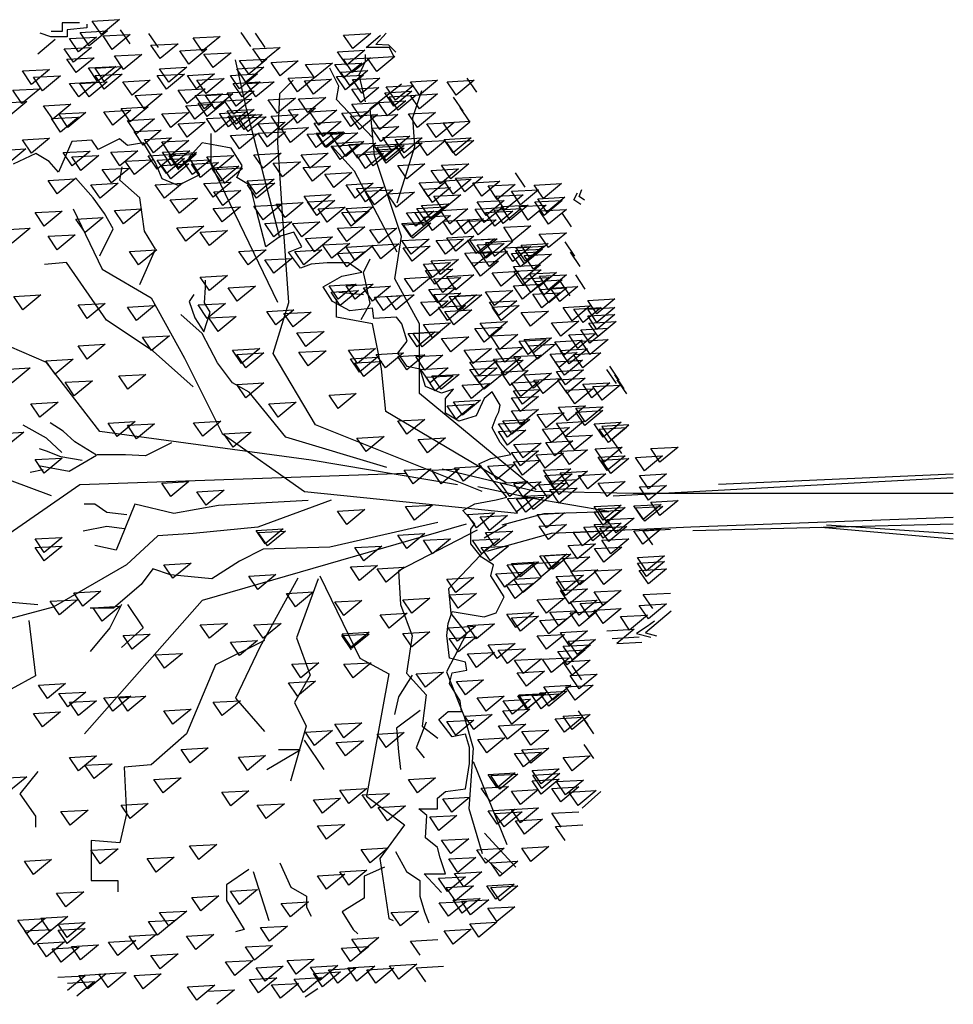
# Model space of a CAD drawing. Header units: inches. Extents: x 0 to 111471, y -105323 to 11070.
# Tile 37 of 256: x 1335 to 1345, y 0 to 10. Entities that reach past the tile are written whole.
import ezdxf

# ---------------------------------------------------------------- set-up
doc = ezdxf.new("R2010")
doc.units = ezdxf.units.IN
doc.header["$MEASUREMENT"] = 0

msp = doc.modelspace()

# ---------------------------------------------------------------- linework, layer by layer
for points in [[(1335.571, 10.219), (1335.474, 10.36), (1335.761, 10.377)], [(1335.331, 10.037), (1335.235, 10.178), (1335.521, 10.194)], [(1335.444, 10.101), (1335.348, 10.243), (1335.634, 10.259)], [(1335.685, 10.064), (1335.589, 10.205), (1335.875, 10.222)], [(1336.634, 10.044), (1336.538, 10.185), (1336.824, 10.201)], [(1338.221, 10.072), (1338.125, 10.213), (1338.411, 10.23)], [(1335.277, 9.928), (1335.18, 10.069), (1335.467, 10.085)], [(1336.19, 9.966), (1336.094, 10.107), (1336.38, 10.123)], [(1336.494, 9.908), (1336.398, 10.05), (1336.684, 10.066)], [(1337.265, 9.928), (1337.169, 10.069), (1337.455, 10.085)], [(1335.304, 9.819), (1335.208, 9.96), (1335.494, 9.976)], [(1335.806, 9.853), (1335.71, 9.994), (1335.996, 10.01)], [(1336.748, 9.872), (1336.652, 10.013), (1336.938, 10.029)], [(1338.158, 9.898), (1338.061, 10.039), (1338.348, 10.056)], [(1338.219, 9.819), (1338.122, 9.96), (1338.409, 9.976)], [(1335.532, 9.727), (1335.436, 9.868), (1335.722, 9.884)], [(1335.601, 9.724), (1335.504, 9.866), (1335.791, 9.882)], [(1336.281, 9.717), (1336.185, 9.858), (1336.471, 9.875)], [(1337.095, 9.717), (1336.999, 9.858), (1337.285, 9.875)], [(1337.125, 9.803), (1337.028, 9.945), (1337.315, 9.961)], [(1337.457, 9.785), (1337.36, 9.926), (1337.647, 9.942)], [(1337.818, 9.763), (1337.722, 9.904), (1338.008, 9.92)], [(1338.127, 9.763), (1338.031, 9.904), (1338.317, 9.92)], [(1334.834, 9.694), (1334.738, 9.836), (1335.024, 9.852)], [(1334.95, 9.628), (1334.854, 9.77), (1335.14, 9.786)], [(1335.601, 9.645), (1335.504, 9.787), (1335.791, 9.803)], [(1336.257, 9.645), (1336.161, 9.787), (1336.448, 9.803)], [(1336.575, 9.649), (1336.479, 9.79), (1336.765, 9.807)], [(1336.675, 9.599), (1336.579, 9.741), (1336.865, 9.757)], [(1337.027, 9.649), (1336.931, 9.79), (1337.217, 9.807)], [(1337.637, 9.618), (1337.541, 9.759), (1337.827, 9.775)], [(1338.145, 9.636), (1338.049, 9.777), (1338.335, 9.793)], [(1338.191, 9.683), (1338.095, 9.824), (1338.381, 9.84)], [(1338.316, 9.604), (1338.22, 9.745), (1338.506, 9.761)], [(1335.332, 9.563), (1335.236, 9.705), (1335.523, 9.721)], [(1335.441, 9.563), (1335.345, 9.705), (1335.631, 9.721)], [(1335.895, 9.581), (1335.799, 9.723), (1336.085, 9.739)], [(1337.056, 9.563), (1336.96, 9.705), (1337.246, 9.721)], [(1337.201, 9.563), (1337.105, 9.705), (1337.391, 9.721)], [(1337.808, 9.593), (1337.712, 9.734), (1337.998, 9.751)], [(1338.306, 9.505), (1338.21, 9.646), (1338.496, 9.663)], [(1338.671, 9.527), (1338.575, 9.668), (1338.861, 9.684)], [(1338.926, 9.581), (1338.83, 9.723), (1339.116, 9.739)], [(1339.311, 9.581), (1339.215, 9.723), (1339.501, 9.739)], [(1334.732, 9.492), (1334.636, 9.633), (1334.922, 9.649)], [(1336.022, 9.436), (1335.926, 9.578), (1336.212, 9.594)], [(1336.475, 9.492), (1336.379, 9.633), (1336.665, 9.649)], [(1336.657, 9.436), (1336.561, 9.578), (1336.847, 9.594)], [(1336.766, 9.436), (1336.67, 9.578), (1336.956, 9.594)], [(1336.993, 9.464), (1336.896, 9.606), (1337.183, 9.622)], [(1337.427, 9.392), (1337.331, 9.533), (1337.617, 9.549)], [(1337.746, 9.4), (1337.65, 9.541), (1337.936, 9.557)], [(1338.654, 9.464), (1338.558, 9.606), (1338.845, 9.622)], [(1338.7, 9.422), (1338.604, 9.564), (1338.89, 9.58)], [(1338.925, 9.436), (1338.829, 9.578), (1339.115, 9.594)], [(1334.596, 9.355), (1334.499, 9.497), (1334.786, 9.513)], [(1335.059, 9.328), (1334.962, 9.47), (1335.249, 9.486)], [(1335.876, 9.301), (1335.78, 9.442), (1336.066, 9.459)], [(1336.557, 9.328), (1336.461, 9.47), (1336.747, 9.486)], [(1336.688, 9.355), (1336.592, 9.496), (1336.878, 9.513)], [(1336.966, 9.382), (1336.87, 9.523), (1337.156, 9.539)], [(1337.638, 9.287), (1337.542, 9.428), (1337.828, 9.444)], [(1338.308, 9.345), (1338.212, 9.487), (1338.498, 9.503)], [(1338.589, 9.363), (1338.493, 9.505), (1338.779, 9.521)], [(1335.14, 9.192), (1335.044, 9.334), (1335.331, 9.35)], [(1335.218, 9.242), (1335.122, 9.383), (1335.408, 9.4)], [(1335.693, 9.264), (1335.597, 9.406), (1335.883, 9.422)], [(1336.304, 9.242), (1336.207, 9.383), (1336.494, 9.4)], [(1336.775, 9.192), (1336.679, 9.334), (1336.965, 9.35)], [(1336.911, 9.247), (1336.815, 9.388), (1337.101, 9.404)], [(1336.993, 9.274), (1336.896, 9.415), (1337.183, 9.431)], [(1337.004, 9.219), (1336.908, 9.361), (1337.195, 9.377)], [(1337.075, 9.219), (1336.978, 9.361), (1337.265, 9.377)], [(1337.118, 9.197), (1337.021, 9.338), (1337.308, 9.354)], [(1337.864, 9.264), (1337.768, 9.406), (1338.054, 9.422)], [(1338.202, 9.251), (1338.106, 9.393), (1338.392, 9.409)], [(1338.293, 9.219), (1338.197, 9.361), (1338.483, 9.377)], [(1338.508, 9.218), (1338.412, 9.36), (1338.698, 9.376)], [(1338.904, 9.242), (1338.808, 9.383), (1339.094, 9.4)], [(1335.942, 9.174), (1335.845, 9.315), (1336.132, 9.332)], [(1336.475, 9.138), (1336.379, 9.279), (1336.665, 9.295)], [(1337.32, 9.138), (1337.223, 9.279), (1337.51, 9.295)], [(1337.909, 9.146), (1337.813, 9.287), (1338.099, 9.303)], [(1338.517, 9.093), (1338.421, 9.235), (1338.707, 9.251)], [(1339.099, 9.136), (1339.003, 9.278), (1339.289, 9.294)], [(1336.012, 9.056), (1335.916, 9.197), (1336.202, 9.214)], [(1337.027, 9.016), (1336.931, 9.157), (1337.217, 9.173)], [(1337.321, 9.038), (1337.225, 9.18), (1337.511, 9.196)], [(1337.837, 9.028), (1337.741, 9.17), (1338.027, 9.186)], [(1337.931, 9.038), (1337.835, 9.18), (1338.122, 9.196)], [(1337.946, 9.028), (1337.85, 9.17), (1338.136, 9.186)], [(1338.083, 9.028), (1337.986, 9.17), (1338.273, 9.186)], [(1338.633, 8.993), (1338.537, 9.134), (1338.823, 9.15)], [(1334.834, 8.97), (1334.738, 9.112), (1335.024, 9.128)], [(1336.121, 8.974), (1336.025, 9.115), (1336.311, 9.131)], [(1336.304, 8.947), (1336.207, 9.089), (1336.494, 9.105)], [(1338.09, 8.903), (1337.994, 9.044), (1338.28, 9.06)], [(1338.149, 8.936), (1338.053, 9.077), (1338.339, 9.093)], [(1338.273, 8.919), (1338.177, 9.061), (1338.463, 9.077)], [(1338.543, 8.909), (1338.447, 9.051), (1338.733, 9.067)], [(1338.573, 8.892), (1338.477, 9.034), (1338.763, 9.05)], [(1338.764, 8.974), (1338.667, 9.115), (1338.954, 9.131)], [(1338.764, 8.919), (1338.667, 9.061), (1338.954, 9.077)], [(1339.009, 8.946), (1338.912, 9.088), (1339.199, 9.104)], [(1339.281, 8.974), (1339.185, 9.115), (1339.471, 9.131)], [(1339.306, 8.946), (1339.21, 9.087), (1339.496, 9.104)], [(1334.585, 8.857), (1334.489, 8.999), (1334.775, 9.015)], [(1335.263, 8.835), (1335.167, 8.976), (1335.453, 8.992)], [(1335.354, 8.789), (1335.258, 8.931), (1335.544, 8.947)], [(1335.767, 8.838), (1335.671, 8.979), (1335.957, 8.995)], [(1336.161, 8.801), (1336.065, 8.943), (1336.351, 8.959)], [(1336.312, 8.838), (1336.216, 8.979), (1336.502, 8.995)], [(1336.774, 8.795), (1336.682, 8.931), (1336.968, 8.947), (1336.777, 8.788), (1336.869, 8.654), (1337.059, 8.811)], [(1337.276, 8.812), (1337.18, 8.953), (1337.466, 8.969)], [(1337.773, 8.812), (1337.677, 8.953), (1337.963, 8.969)], [(1338.355, 8.81), (1338.259, 8.952), (1338.545, 8.968)], [(1338.437, 8.838), (1338.341, 8.979), (1338.627, 8.995)], [(1338.573, 8.865), (1338.477, 9.006), (1338.763, 9.022)], [(1335.919, 8.744), (1335.823, 8.885), (1336.109, 8.901)], [(1336.257, 8.756), (1336.161, 8.897), (1336.447, 8.913)], [(1336.304, 8.699), (1336.207, 8.84), (1336.494, 8.857)], [(1336.53, 8.744), (1336.433, 8.885), (1336.72, 8.901)], [(1336.616, 8.713), (1336.52, 8.855), (1336.806, 8.871)], [(1336.829, 8.674), (1336.733, 8.816), (1337.019, 8.832)], [(1337.479, 8.722), (1337.383, 8.863), (1337.669, 8.879)], [(1337.796, 8.676), (1337.7, 8.818), (1337.986, 8.834)], [(1338.791, 8.699), (1338.695, 8.84), (1338.981, 8.857)], [(1339.254, 8.701), (1339.158, 8.843), (1339.444, 8.859)], [(1335.677, 8.656), (1335.581, 8.797), (1335.867, 8.813)], [(1338.022, 8.608), (1337.926, 8.75), (1338.212, 8.766)], [(1339.145, 8.647), (1339.049, 8.788), (1339.335, 8.805)], [(1339.401, 8.563), (1339.305, 8.705), (1339.591, 8.721)], [(1335.105, 8.541), (1335.009, 8.682), (1335.295, 8.698)], [(1335.557, 8.495), (1335.461, 8.637), (1335.747, 8.653)], [(1336.236, 8.495), (1336.139, 8.637), (1336.426, 8.653)], [(1336.748, 8.508), (1336.652, 8.649), (1336.938, 8.665)], [(1337.203, 8.537), (1337.107, 8.678), (1337.394, 8.695)], [(1337.208, 8.495), (1337.112, 8.637), (1337.398, 8.653)], [(1338.248, 8.495), (1338.152, 8.637), (1338.438, 8.653)], [(1338.355, 8.456), (1338.259, 8.597), (1338.545, 8.613)], [(1339.016, 8.515), (1338.92, 8.657), (1339.206, 8.673)], [(1339.281, 8.538), (1339.185, 8.68), (1339.471, 8.696)], [(1339.582, 8.518), (1339.486, 8.659), (1339.772, 8.675)], [(1339.744, 8.483), (1339.648, 8.625), (1339.934, 8.641)], [(1340.232, 8.492), (1340.135, 8.634), (1340.422, 8.65)], [(1336.851, 8.419), (1336.755, 8.561), (1337.041, 8.577)], [(1337.805, 8.375), (1337.709, 8.517), (1337.995, 8.533)], [(1338.452, 8.427), (1338.355, 8.569), (1338.642, 8.585)], [(1338.682, 8.401), (1338.586, 8.543), (1338.872, 8.559)], [(1339.062, 8.45), (1338.966, 8.591), (1339.252, 8.607)], [(1339.172, 8.374), (1339.076, 8.516), (1339.362, 8.532)], [(1339.826, 8.374), (1339.73, 8.516), (1340.016, 8.532)], [(1339.989, 8.427), (1339.893, 8.569), (1340.179, 8.585)], [(1336.394, 8.337), (1336.298, 8.478), (1336.584, 8.494)], [(1337.276, 8.269), (1337.18, 8.41), (1337.466, 8.426)], [(1337.51, 8.292), (1337.414, 8.434), (1337.7, 8.45)], [(1337.841, 8.314), (1337.745, 8.456), (1338.031, 8.472)], [(1339.043, 8.278), (1338.946, 8.42), (1339.233, 8.436)], [(1339.627, 8.314), (1339.531, 8.456), (1339.817, 8.472)], [(1339.88, 8.265), (1339.784, 8.407), (1340.071, 8.423)], [(1340.071, 8.265), (1339.975, 8.407), (1340.261, 8.423)], [(1340.238, 8.314), (1340.142, 8.456), (1340.428, 8.472)], [(1340.268, 8.347), (1340.172, 8.488), (1340.458, 8.505)], [(1334.969, 8.201), (1334.873, 8.343), (1335.159, 8.359)], [(1335.806, 8.224), (1335.71, 8.365), (1335.996, 8.382)], [(1336.846, 8.246), (1336.75, 8.388), (1337.036, 8.404)], [(1337.952, 8.243), (1337.856, 8.385), (1338.142, 8.401)], [(1338.203, 8.201), (1338.107, 8.343), (1338.393, 8.359)], [(1338.248, 8.246), (1338.152, 8.388), (1338.438, 8.404)], [(1338.885, 8.2), (1338.789, 8.341), (1339.075, 8.357)], [(1338.972, 8.201), (1338.876, 8.343), (1339.162, 8.359)], [(1338.994, 8.246), (1338.898, 8.388), (1339.184, 8.404)], [(1339.062, 8.156), (1338.966, 8.297), (1339.252, 8.313)], [(1339.243, 8.224), (1339.147, 8.365), (1339.433, 8.382)], [(1339.608, 8.238), (1339.512, 8.38), (1339.798, 8.396)], [(1339.718, 8.201), (1339.622, 8.343), (1339.908, 8.359)], [(1339.808, 8.229), (1339.711, 8.371), (1339.998, 8.387)], [(1340.286, 8.22), (1340.19, 8.361), (1340.476, 8.377)], [(1335.399, 8.133), (1335.303, 8.275), (1335.589, 8.291)], [(1336.462, 8.043), (1336.366, 8.184), (1336.652, 8.2)], [(1337.389, 8.088), (1337.293, 8.229), (1337.579, 8.245)], [(1337.683, 8.088), (1337.587, 8.229), (1337.873, 8.245)], [(1338.836, 8.088), (1338.74, 8.229), (1339.026, 8.245)], [(1338.853, 8.075), (1338.756, 8.216), (1339.043, 8.232)], [(1339.266, 8.11), (1339.17, 8.252), (1339.456, 8.268)], [(1339.41, 8.121), (1339.314, 8.262), (1339.601, 8.278)], [(1339.542, 8.111), (1339.446, 8.252), (1339.732, 8.269)], [(1339.9, 8.041), (1339.621, 8.025), (1339.717, 7.884), (1339.91, 8.044), (1339.812, 8.189), (1340.098, 8.205)], [(1334.63, 8.02), (1334.534, 8.162), (1334.82, 8.178)], [(1335.105, 7.952), (1335.009, 8.094), (1335.295, 8.11)], [(1336.71, 7.998), (1336.614, 8.139), (1336.901, 8.155)], [(1338.158, 8.038), (1338.061, 8.179), (1338.348, 8.195)], [(1338.497, 8.02), (1338.401, 8.162), (1338.687, 8.178)], [(1339.308, 7.938), (1339.212, 8.079), (1339.498, 8.096)], [(1340.283, 7.975), (1340.187, 8.116), (1340.473, 8.132)], [(1337.819, 7.929), (1337.722, 8.071), (1338.009, 8.087)], [(1337.999, 7.862), (1337.903, 8.003), (1338.189, 8.019)], [(1338.248, 7.839), (1338.152, 7.981), (1338.438, 7.997)], [(1338.518, 7.856), (1338.422, 7.998), (1338.708, 8.014)], [(1338.836, 7.907), (1338.74, 8.048), (1339.026, 8.064)], [(1339.198, 7.907), (1339.102, 8.048), (1339.388, 8.064)], [(1339.526, 7.911), (1339.43, 8.052), (1339.716, 8.068)], [(1339.554, 7.911), (1339.457, 8.052), (1339.744, 8.068)], [(1339.627, 7.862), (1339.531, 8.003), (1339.817, 8.019)], [(1340.091, 7.861), (1339.995, 8.002), (1340.281, 8.018)], [(1335.964, 7.794), (1335.868, 7.935), (1336.154, 7.951)], [(1337.118, 7.794), (1337.021, 7.935), (1337.308, 7.951)], [(1337.705, 7.794), (1337.609, 7.935), (1337.895, 7.951)], [(1338.158, 7.771), (1338.061, 7.913), (1338.348, 7.929)], [(1338.847, 7.832), (1338.751, 7.973), (1339.038, 7.99)], [(1339.499, 7.775), (1339.403, 7.916), (1339.689, 7.932)], [(1339.662, 7.775), (1339.566, 7.916), (1339.852, 7.932)], [(1339.908, 7.829), (1339.812, 7.971), (1340.098, 7.987)], [(1339.989, 7.771), (1339.893, 7.913), (1340.179, 7.929)], [(1340.032, 7.802), (1339.936, 7.944), (1340.222, 7.96)], [(1340.041, 7.832), (1339.945, 7.973), (1340.231, 7.989)], [(1340.125, 7.748), (1340.029, 7.89), (1340.315, 7.906)], [(1337.389, 7.704), (1337.293, 7.845), (1337.579, 7.861)], [(1339.062, 7.658), (1338.966, 7.8), (1339.252, 7.816)], [(1339.145, 7.693), (1339.049, 7.834), (1339.335, 7.851)], [(1339.568, 7.674), (1339.472, 7.815), (1339.758, 7.831)], [(1340.012, 7.635), (1339.916, 7.777), (1340.202, 7.793)], [(1336.71, 7.523), (1336.614, 7.664), (1336.901, 7.68)], [(1339.085, 7.59), (1338.989, 7.732), (1339.275, 7.748)], [(1339.308, 7.53), (1339.212, 7.671), (1339.498, 7.687)], [(1339.786, 7.567), (1339.69, 7.709), (1339.976, 7.725)], [(1340.017, 7.584), (1339.92, 7.726), (1340.207, 7.742)], [(1340.18, 7.557), (1340.084, 7.698), (1340.37, 7.714)], [(1340.286, 7.53), (1340.19, 7.672), (1340.476, 7.688)], [(1338.067, 7.432), (1337.971, 7.573), (1338.257, 7.589)], [(1338.248, 7.432), (1338.152, 7.573), (1338.438, 7.589)], [(1338.862, 7.509), (1338.766, 7.65), (1339.052, 7.666)], [(1339.172, 7.502), (1339.076, 7.644), (1339.362, 7.66)], [(1340.012, 7.432), (1339.916, 7.573), (1340.202, 7.589)], [(1340.098, 7.502), (1340.002, 7.644), (1340.289, 7.66)], [(1340.238, 7.477), (1340.142, 7.619), (1340.428, 7.635)], [(1334.743, 7.319), (1334.647, 7.46), (1334.933, 7.476)], [(1337.004, 7.409), (1336.908, 7.551), (1337.195, 7.567)], [(1338.09, 7.364), (1337.994, 7.506), (1338.28, 7.522)], [(1338.429, 7.409), (1338.333, 7.551), (1338.619, 7.567)], [(1338.678, 7.319), (1338.582, 7.46), (1338.868, 7.476)], [(1339.118, 7.393), (1339.022, 7.534), (1339.308, 7.551)], [(1339.172, 7.338), (1339.076, 7.48), (1339.362, 7.496)], [(1339.334, 7.319), (1339.237, 7.46), (1339.524, 7.476)], [(1339.391, 7.318), (1339.294, 7.459), (1339.581, 7.476)], [(1339.717, 7.366), (1339.621, 7.507), (1339.907, 7.523)], [(1340.215, 7.341), (1340.119, 7.483), (1340.405, 7.499)], [(1340.289, 7.393), (1340.193, 7.534), (1340.479, 7.551)], [(1340.403, 7.407), (1340.306, 7.548), (1340.593, 7.565)], [(1335.422, 7.228), (1335.326, 7.37), (1335.612, 7.386)], [(1336.688, 7.228), (1336.592, 7.37), (1336.878, 7.386)], [(1338.546, 7.311), (1338.449, 7.453), (1338.736, 7.469)], [(1339.036, 7.257), (1338.94, 7.398), (1339.226, 7.414)], [(1339.76, 7.258), (1339.664, 7.399), (1339.95, 7.415)], [(1340.794, 7.276), (1340.698, 7.417), (1340.984, 7.434)], [(1335.942, 7.206), (1335.845, 7.347), (1336.132, 7.363)], [(1337.411, 7.16), (1337.315, 7.302), (1337.601, 7.318)], [(1337.592, 7.138), (1337.496, 7.279), (1337.783, 7.295)], [(1339.22, 7.206), (1339.124, 7.347), (1339.411, 7.363)], [(1339.288, 7.16), (1339.192, 7.302), (1339.478, 7.318)], [(1339.786, 7.206), (1339.69, 7.347), (1339.976, 7.363)], [(1340.094, 7.148), (1339.997, 7.29), (1340.284, 7.306)], [(1340.534, 7.202), (1340.438, 7.344), (1340.724, 7.36)], [(1340.649, 7.185), (1340.553, 7.327), (1340.839, 7.343)], [(1340.794, 7.185), (1340.698, 7.327), (1340.984, 7.343)], [(1340.794, 7.113), (1340.698, 7.254), (1340.984, 7.27)], [(1336.801, 7.092), (1336.705, 7.234), (1336.991, 7.25)], [(1339.062, 7.025), (1338.966, 7.166), (1339.252, 7.182)], [(1339.662, 7.039), (1339.566, 7.18), (1339.852, 7.197)], [(1340.413, 7.04), (1340.317, 7.181), (1340.603, 7.198)], [(1340.807, 7.039), (1340.71, 7.18), (1340.997, 7.197)], [(1337.728, 6.934), (1337.632, 7.076), (1337.918, 7.092)], [(1338.9, 6.93), (1338.804, 7.071), (1339.09, 7.087)], [(1338.954, 6.93), (1338.858, 7.071), (1339.144, 7.087)], [(1339.605, 6.979), (1339.509, 7.121), (1339.795, 7.137)], [(1339.772, 6.902), (1339.675, 7.044), (1339.962, 7.06)], [(1340.595, 6.913), (1340.499, 7.054), (1340.785, 7.07)], [(1340.722, 6.967), (1340.625, 7.109), (1340.912, 7.125)], [(1335.422, 6.798), (1335.326, 6.94), (1335.612, 6.956)], [(1336.1, 6.889), (1336.004, 7.03), (1336.29, 7.046)], [(1339.254, 6.875), (1339.158, 7.017), (1339.444, 7.033)], [(1340.071, 6.848), (1339.975, 6.989), (1340.261, 7.005)], [(1340.125, 6.866), (1340.029, 7.008), (1340.315, 7.024)], [(1340.17, 6.798), (1340.074, 6.94), (1340.36, 6.956)], [(1340.45, 6.84), (1340.353, 6.982), (1340.64, 6.998)], [(1340.725, 6.848), (1340.629, 6.989), (1340.915, 7.005)], [(1337.05, 6.753), (1336.954, 6.895), (1337.24, 6.911)], [(1337.095, 6.708), (1336.999, 6.849), (1337.285, 6.865)], [(1337.751, 6.73), (1337.654, 6.872), (1337.941, 6.888)], [(1338.271, 6.753), (1338.175, 6.895), (1338.461, 6.911)], [(1338.565, 6.708), (1338.469, 6.849), (1338.755, 6.865)], [(1339.492, 6.753), (1339.396, 6.895), (1339.682, 6.911)], [(1339.826, 6.766), (1339.73, 6.908), (1340.016, 6.924)], [(1340.398, 6.712), (1340.302, 6.853), (1340.588, 6.869)], [(1340.504, 6.75), (1340.408, 6.891), (1340.694, 6.907)], [(1340.645, 6.708), (1340.549, 6.849), (1340.835, 6.865)], [(1335.083, 6.64), (1334.986, 6.782), (1335.273, 6.798)], [(1338.293, 6.663), (1338.197, 6.804), (1338.483, 6.82)], [(1338.339, 6.617), (1338.243, 6.759), (1338.529, 6.775)], [(1338.791, 6.685), (1338.695, 6.827), (1338.981, 6.843)], [(1338.981, 6.684), (1338.885, 6.826), (1339.171, 6.842)], [(1339.552, 6.628), (1339.456, 6.769), (1339.742, 6.785)], [(1339.802, 6.657), (1339.705, 6.799), (1339.992, 6.815)], [(1339.826, 6.63), (1339.73, 6.771), (1340.016, 6.788)], [(1340.017, 6.684), (1339.92, 6.826), (1340.207, 6.842)], [(1340.452, 6.63), (1340.356, 6.771), (1340.642, 6.788)], [(1334.63, 6.549), (1334.534, 6.691), (1334.82, 6.707)], [(1339.036, 6.548), (1338.94, 6.69), (1339.226, 6.706)], [(1339.554, 6.548), (1339.457, 6.69), (1339.744, 6.706)], [(1339.88, 6.521), (1339.784, 6.663), (1340.071, 6.679)], [(1340.125, 6.494), (1340.029, 6.635), (1340.316, 6.651)], [(1340.464, 6.527), (1340.368, 6.669), (1340.654, 6.685)], [(1335.286, 6.414), (1335.19, 6.555), (1335.476, 6.571)], [(1335.851, 6.482), (1335.755, 6.623), (1336.041, 6.639)], [(1337.095, 6.391), (1336.999, 6.532), (1337.285, 6.549)], [(1339.09, 6.467), (1338.994, 6.608), (1339.281, 6.624)], [(1339.153, 6.482), (1339.056, 6.623), (1339.343, 6.639)], [(1339.472, 6.384), (1339.375, 6.526), (1339.662, 6.542)], [(1339.605, 6.482), (1339.509, 6.623), (1339.795, 6.639)], [(1339.992, 6.407), (1339.896, 6.549), (1340.182, 6.565)], [(1340.227, 6.437), (1340.131, 6.578), (1340.417, 6.594)], [(1340.48, 6.439), (1340.383, 6.58), (1340.67, 6.597)], [(1340.741, 6.393), (1340.645, 6.534), (1340.931, 6.55)], [(1338.067, 6.278), (1337.971, 6.42), (1338.257, 6.436)], [(1340.012, 6.323), (1339.916, 6.465), (1340.202, 6.481)], [(1340.562, 6.33), (1340.465, 6.471), (1340.752, 6.488)], [(1340.849, 6.368), (1340.753, 6.51), (1341.039, 6.526)], [(1334.924, 6.188), (1334.828, 6.329), (1335.114, 6.345)], [(1337.434, 6.188), (1337.338, 6.329), (1337.624, 6.345)], [(1339.379, 6.21), (1339.282, 6.351), (1339.569, 6.368)], [(1339.989, 6.248), (1339.893, 6.39), (1340.179, 6.406)], [(1339.311, 6.165), (1339.215, 6.307), (1339.501, 6.323)], [(1339.989, 6.112), (1339.893, 6.254), (1340.179, 6.27)], [(1340.261, 6.074), (1340.164, 6.216), (1340.451, 6.232)], [(1340.486, 6.15), (1340.39, 6.292), (1340.676, 6.308)], [(1340.668, 6.099), (1340.571, 6.24), (1340.858, 6.257)], [(1340.67, 6.139), (1340.574, 6.281), (1340.86, 6.297)], [(1335.738, 5.984), (1335.642, 6.126), (1335.928, 6.142)], [(1336.639, 5.987), (1336.543, 6.129), (1336.829, 6.145)], [(1338.791, 6.007), (1338.695, 6.148), (1338.981, 6.164)], [(1339.853, 5.976), (1339.757, 6.117), (1340.043, 6.134)], [(1339.899, 6.007), (1339.803, 6.148), (1340.089, 6.164)], [(1340.464, 5.984), (1340.368, 6.126), (1340.654, 6.142)], [(1340.861, 5.976), (1340.765, 6.117), (1341.051, 6.134)], [(1334.562, 5.871), (1334.466, 6.012), (1334.752, 6.028)], [(1335.942, 5.961), (1335.845, 6.103), (1336.132, 6.119)], [(1336.959, 5.871), (1336.863, 6.012), (1337.149, 6.028)], [(1339.854, 5.893), (1339.758, 6.035), (1340.044, 6.051)], [(1340.316, 5.921), (1340.22, 6.063), (1340.506, 6.079)], [(1340.916, 5.921), (1340.82, 6.063), (1341.106, 6.079)], [(1338.361, 5.826), (1338.265, 5.967), (1338.551, 5.983)], [(1339.009, 5.812), (1338.912, 5.954), (1339.199, 5.97)], [(1340.017, 5.758), (1339.92, 5.899), (1340.207, 5.915)], [(1340.351, 5.78), (1340.255, 5.922), (1340.541, 5.938)], [(1340.558, 5.842), (1340.462, 5.983), (1340.748, 5.999)], [(1339.989, 5.676), (1339.893, 5.817), (1340.179, 5.834)], [(1340.506, 5.688), (1340.41, 5.829), (1340.696, 5.845)], [(1340.871, 5.712), (1340.775, 5.854), (1341.061, 5.87)], [(1341.46, 5.714), (1341.364, 5.856), (1341.65, 5.872)], [(1334.969, 5.599), (1334.873, 5.741), (1335.159, 5.757)], [(1340.012, 5.577), (1339.916, 5.718), (1340.202, 5.734)], [(1340.251, 5.65), (1340.155, 5.791), (1340.441, 5.807)], [(1340.903, 5.624), (1340.807, 5.765), (1341.093, 5.781)], [(1340.943, 5.594), (1340.846, 5.736), (1341.133, 5.752)], [(1341.297, 5.622), (1341.201, 5.763), (1341.487, 5.779)], [(1338.859, 5.486), (1338.763, 5.628), (1339.049, 5.644)], [(1339.153, 5.486), (1339.056, 5.628), (1339.343, 5.644)], [(1339.39, 5.513), (1339.294, 5.654), (1339.58, 5.67)], [(1339.741, 5.531), (1339.644, 5.673), (1339.931, 5.689)], [(1340.329, 5.486), (1340.232, 5.628), (1340.519, 5.644)], [(1340.504, 5.46), (1340.408, 5.602), (1340.694, 5.618)], [(1336.304, 5.35), (1336.207, 5.492), (1336.494, 5.508)], [(1339.876, 5.35), (1339.78, 5.492), (1340.066, 5.508)], [(1340.343, 5.431), (1340.247, 5.572), (1340.534, 5.589)], [(1340.396, 5.373), (1340.3, 5.514), (1340.586, 5.531)], [(1340.698, 5.431), (1340.601, 5.572), (1340.888, 5.589)], [(1340.903, 5.351), (1340.807, 5.493), (1341.093, 5.509)], [(1341.339, 5.433), (1341.243, 5.574), (1341.53, 5.59)], [(1336.675, 5.26), (1336.579, 5.402), (1336.865, 5.418)], [(1340.278, 5.334), (1340.181, 5.476), (1340.468, 5.492)], [(1340.396, 5.283), (1340.3, 5.424), (1340.586, 5.44)], [(1341.339, 5.312), (1341.243, 5.453), (1341.53, 5.469)], [(1340.044, 5.185), (1339.948, 5.327), (1340.234, 5.343)], [(1341.46, 5.151), (1341.364, 5.292), (1341.65, 5.309)], [(1338.158, 5.056), (1338.061, 5.198), (1338.348, 5.214)], [(1338.872, 5.104), (1338.776, 5.245), (1339.063, 5.261)], [(1340.861, 5.104), (1340.765, 5.245), (1341.051, 5.261)], [(1340.861, 5.049), (1340.765, 5.191), (1341.051, 5.207)], [(1340.903, 5.079), (1340.807, 5.22), (1341.093, 5.237)], [(1341.281, 5.111), (1341.185, 5.252), (1341.471, 5.268)], [(1341.299, 5.091), (1341.203, 5.232), (1341.489, 5.248)], [(1339.526, 5.022), (1339.43, 5.163), (1339.716, 5.18)], [(1339.662, 4.995), (1339.566, 5.136), (1339.852, 5.152)], [(1340.262, 5.022), (1340.166, 5.163), (1340.452, 5.18)], [(1340.997, 4.968), (1340.901, 5.109), (1341.187, 5.125)], [(1337.298, 4.853), (1337.202, 4.994), (1337.489, 5.01)], [(1337.321, 4.83), (1337.225, 4.972), (1337.511, 4.988)], [(1339.717, 4.831), (1339.621, 4.972), (1339.907, 4.988)], [(1340.283, 4.898), (1340.187, 5.039), (1340.473, 5.056)], [(1340.643, 4.831), (1340.547, 4.972), (1340.833, 4.988)], [(1340.752, 4.886), (1340.656, 5.027), (1340.942, 5.043)], [(1340.861, 4.913), (1340.765, 5.055), (1341.051, 5.071)], [(1340.921, 4.879), (1340.825, 5.021), (1341.111, 5.037)], [(1341.279, 4.849), (1341.183, 4.991), (1341.469, 5.007)], [(1334.969, 4.762), (1334.873, 4.904), (1335.159, 4.92)], [(1338.791, 4.804), (1338.695, 4.945), (1338.981, 4.961)], [(1339.063, 4.749), (1338.967, 4.891), (1339.253, 4.907)], [(1339.581, 4.749), (1339.485, 4.891), (1339.771, 4.907)], [(1340.943, 4.749), (1340.846, 4.891), (1341.133, 4.907)], [(1334.969, 4.672), (1334.873, 4.813), (1335.159, 4.829)], [(1338.339, 4.672), (1338.243, 4.813), (1338.529, 4.829)], [(1339.673, 4.672), (1339.576, 4.813), (1339.863, 4.829)], [(1340.589, 4.695), (1340.493, 4.836), (1340.779, 4.852)], [(1340.867, 4.661), (1340.77, 4.803), (1341.057, 4.819)], [(1340.289, 4.586), (1340.193, 4.727), (1340.479, 4.743)], [(1340.33, 4.586), (1340.234, 4.728), (1340.52, 4.744)], [(1340.532, 4.559), (1340.436, 4.7), (1340.722, 4.716)], [(1341.319, 4.568), (1341.223, 4.709), (1341.509, 4.725)], [(1336.326, 4.491), (1336.23, 4.632), (1336.516, 4.649)], [(1338.293, 4.468), (1338.197, 4.61), (1338.483, 4.626)], [(1338.573, 4.45), (1338.477, 4.591), (1338.763, 4.607)], [(1339.944, 4.491), (1339.848, 4.632), (1340.134, 4.649)], [(1339.989, 4.504), (1339.893, 4.646), (1340.179, 4.662)], [(1340.207, 4.504), (1340.111, 4.646), (1340.397, 4.662)], [(1340.616, 4.422), (1340.52, 4.564), (1340.806, 4.58)], [(1340.867, 4.425), (1340.77, 4.567), (1341.057, 4.583)], [(1341.319, 4.507), (1341.223, 4.649), (1341.509, 4.665)], [(1341.338, 4.43), (1341.242, 4.572), (1341.528, 4.588)], [(1337.22, 4.371), (1337.124, 4.512), (1337.41, 4.529)], [(1339.308, 4.34), (1339.212, 4.482), (1339.498, 4.498)], [(1339.826, 4.395), (1339.73, 4.537), (1340.016, 4.553)], [(1340.017, 4.34), (1339.92, 4.482), (1340.207, 4.498)], [(1340.462, 4.366), (1340.366, 4.507), (1340.652, 4.524)], [(1340.464, 4.31), (1340.368, 4.451), (1340.654, 4.468)], [(1339.934, 4.278), (1339.838, 4.419), (1340.124, 4.435)], [(1340.506, 4.219), (1340.41, 4.361), (1340.696, 4.377)], [(1340.861, 4.204), (1340.765, 4.346), (1341.051, 4.362)], [(1335.128, 4.106), (1335.032, 4.248), (1335.318, 4.264)], [(1335.377, 4.197), (1335.28, 4.338), (1335.567, 4.354)], [(1337.619, 4.189), (1337.523, 4.331), (1337.809, 4.347)], [(1338.127, 4.099), (1338.031, 4.24), (1338.317, 4.256)], [(1338.845, 4.122), (1338.749, 4.264), (1339.035, 4.28)], [(1339.334, 4.174), (1339.237, 4.315), (1339.524, 4.331)], [(1340.262, 4.122), (1340.166, 4.264), (1340.452, 4.28)], [(1340.609, 4.102), (1340.513, 4.243), (1340.799, 4.259)], [(1335.58, 4.038), (1335.484, 4.18), (1335.77, 4.196)], [(1340.713, 4.084), (1340.617, 4.225), (1340.903, 4.241)], [(1340.861, 4.013), (1340.765, 4.155), (1341.051, 4.171)], [(1341.338, 4.062), (1341.242, 4.203), (1341.528, 4.219)], [(1338.606, 3.964), (1338.51, 4.106), (1338.796, 4.122)], [(1339.941, 3.972), (1339.845, 4.113), (1340.131, 4.129)], [(1339.989, 3.932), (1339.893, 4.073), (1340.179, 4.089)], [(1340.289, 3.905), (1340.193, 4.046), (1340.479, 4.062)], [(1340.395, 3.99), (1340.299, 4.131), (1340.585, 4.147)], [(1340.609, 3.984), (1340.513, 4.126), (1340.799, 4.142)], [(1341.138, 3.944), (1341.042, 4.086), (1341.329, 4.102)], [(1336.71, 3.857), (1336.614, 3.999), (1336.901, 4.015)], [(1337.276, 3.857), (1337.18, 3.999), (1337.466, 4.015)], [(1339.324, 3.826), (1339.228, 3.968), (1339.514, 3.984)], [(1339.526, 3.85), (1339.43, 3.992), (1339.716, 4.008)], [(1335.897, 3.744), (1335.8, 3.886), (1336.087, 3.902)], [(1338.845, 3.768), (1338.749, 3.909), (1339.035, 3.926)], [(1339.336, 3.713), (1339.239, 3.855), (1339.526, 3.871)], [(1340.262, 3.741), (1340.166, 3.882), (1340.452, 3.898)], [(1340.506, 3.779), (1340.41, 3.92), (1340.696, 3.936)], [(1340.589, 3.686), (1340.493, 3.828), (1340.779, 3.844)], [(1337.027, 3.676), (1336.931, 3.818), (1337.217, 3.834)], [(1339.743, 3.646), (1339.647, 3.788), (1339.933, 3.804)], [(1339.851, 3.59), (1339.754, 3.732), (1340.041, 3.748)], [(1340.536, 3.632), (1340.439, 3.773), (1340.726, 3.789)], [(1336.236, 3.541), (1336.139, 3.682), (1336.426, 3.698)], [(1339.526, 3.55), (1339.43, 3.692), (1339.716, 3.708)], [(1340.022, 3.485), (1339.926, 3.626), (1340.212, 3.642)], [(1340.316, 3.496), (1340.22, 3.637), (1340.506, 3.653)], [(1340.48, 3.577), (1340.383, 3.719), (1340.67, 3.735)], [(1337.674, 3.441), (1337.578, 3.583), (1337.864, 3.599)], [(1338.224, 3.442), (1338.128, 3.583), (1338.414, 3.599)], [(1340.534, 3.468), (1340.438, 3.61), (1340.724, 3.626)], [(1338.988, 3.341), (1338.891, 3.482), (1339.178, 3.499)], [(1340.051, 3.353), (1339.955, 3.494), (1340.241, 3.51)], [(1340.609, 3.323), (1340.513, 3.465), (1340.799, 3.481)], [(1335.004, 3.223), (1334.908, 3.364), (1335.194, 3.38)], [(1337.638, 3.247), (1337.542, 3.388), (1337.828, 3.404)], [(1339.41, 3.261), (1339.314, 3.402), (1339.6, 3.418)], [(1340.33, 3.206), (1340.234, 3.347), (1340.52, 3.363)], [(1340.565, 3.206), (1340.469, 3.347), (1340.755, 3.363)], [(1335.218, 3.134), (1335.122, 3.275), (1335.408, 3.291)], [(1335.693, 3.088), (1335.597, 3.23), (1335.883, 3.246)], [(1335.851, 3.088), (1335.755, 3.23), (1336.041, 3.246)], [(1339.627, 3.088), (1339.531, 3.23), (1339.817, 3.246)], [(1340.057, 3.111), (1339.961, 3.252), (1340.247, 3.269)], [(1340.068, 3.118), (1339.972, 3.26), (1340.258, 3.276)], [(1340.207, 3.114), (1340.111, 3.255), (1340.397, 3.272)], [(1340.289, 3.141), (1340.193, 3.283), (1340.479, 3.299)], [(1335.331, 3.043), (1335.235, 3.184), (1335.521, 3.2)], [(1336.846, 3.043), (1336.75, 3.184), (1337.036, 3.2)], [(1339.904, 3.059), (1339.808, 3.2), (1340.094, 3.217)], [(1334.95, 2.923), (1334.854, 3.065), (1335.14, 3.081)], [(1336.326, 2.953), (1336.23, 3.094), (1336.516, 3.11)], [(1339.499, 2.896), (1339.403, 3.038), (1339.689, 3.054)], [(1339.899, 2.953), (1339.803, 3.094), (1340.089, 3.11)], [(1340.452, 2.869), (1340.356, 3.01), (1340.642, 3.026)], [(1340.534, 2.896), (1340.438, 3.038), (1340.724, 3.054)], [(1338.127, 2.81), (1338.031, 2.951), (1338.317, 2.967)], [(1339.309, 2.838), (1339.213, 2.98), (1339.499, 2.996)], [(1339.854, 2.794), (1339.758, 2.936), (1340.044, 2.952)], [(1337.819, 2.726), (1337.722, 2.868), (1338.009, 2.884)], [(1338.573, 2.705), (1338.477, 2.846), (1338.763, 2.863)], [(1339.635, 2.651), (1339.539, 2.792), (1339.825, 2.808)], [(1340.098, 2.732), (1340.002, 2.874), (1340.289, 2.89)], [(1336.507, 2.545), (1336.411, 2.687), (1336.697, 2.703)], [(1338.143, 2.617), (1338.047, 2.758), (1338.333, 2.775)], [(1340.098, 2.542), (1340.002, 2.683), (1340.289, 2.699)], [(1335.331, 2.46), (1335.235, 2.601), (1335.521, 2.618)], [(1337.111, 2.465), (1337.015, 2.606), (1337.301, 2.623)], [(1340.022, 2.501), (1339.926, 2.642), (1340.212, 2.658)], [(1340.534, 2.46), (1340.438, 2.601), (1340.724, 2.618)], [(1335.494, 2.378), (1335.398, 2.52), (1335.684, 2.536)], [(1334.596, 2.242), (1334.499, 2.383), (1334.786, 2.399)], [(1339.743, 2.281), (1339.647, 2.422), (1339.933, 2.438)], [(1339.772, 2.269), (1339.675, 2.41), (1339.962, 2.426)], [(1340.207, 2.324), (1340.111, 2.465), (1340.397, 2.481)], [(1340.215, 2.274), (1340.119, 2.415), (1340.405, 2.431)], [(1336.222, 2.229), (1336.125, 2.37), (1336.412, 2.387)], [(1338.904, 2.228), (1338.808, 2.37), (1339.094, 2.386)], [(1339.673, 2.138), (1339.576, 2.279), (1339.863, 2.295)], [(1340.207, 2.214), (1340.111, 2.356), (1340.397, 2.372)], [(1340.415, 2.134), (1340.319, 2.276), (1340.605, 2.292)], [(1340.464, 2.206), (1340.368, 2.347), (1340.654, 2.363)], [(1336.937, 2.093), (1336.84, 2.234), (1337.127, 2.25)], [(1338.18, 2.116), (1338.084, 2.257), (1338.37, 2.273)], [(1338.417, 2.066), (1338.321, 2.207), (1338.607, 2.223)], [(1339.266, 2.025), (1339.17, 2.166), (1339.456, 2.182)], [(1339.989, 2.105), (1339.893, 2.247), (1340.179, 2.263)], [(1340.596, 2.094), (1340.5, 2.236), (1340.786, 2.252)], [(1335.874, 1.957), (1335.778, 2.099), (1336.064, 2.115)], [(1337.31, 1.957), (1337.214, 2.098), (1337.5, 2.114)], [(1337.902, 2.014), (1337.806, 2.155), (1338.092, 2.171)], [(1338.586, 1.933), (1338.489, 2.075), (1338.776, 2.091)], [(1335.241, 1.889), (1335.144, 2.031), (1335.431, 2.047)], [(1339.128, 1.833), (1339.032, 1.974), (1339.318, 1.99)], [(1339.743, 1.899), (1339.647, 2.04), (1339.933, 2.056)], [(1339.816, 1.869), (1339.72, 2.011), (1340.006, 2.027)], [(1339.989, 1.912), (1339.893, 2.053), (1340.179, 2.069)], [(1337.945, 1.739), (1337.849, 1.88), (1338.136, 1.896)], [(1340.033, 1.792), (1339.937, 1.934), (1340.223, 1.95)], [(1336.598, 1.527), (1336.501, 1.669), (1336.788, 1.685)], [(1339.254, 1.588), (1339.158, 1.729), (1339.444, 1.745)], [(1340.098, 1.506), (1340.002, 1.647), (1340.289, 1.663)], [(1335.557, 1.482), (1335.461, 1.623), (1335.747, 1.639)], [(1338.405, 1.491), (1338.309, 1.632), (1338.595, 1.648)], [(1339.625, 1.487), (1339.529, 1.629), (1339.816, 1.645)], [(1334.856, 1.369), (1334.76, 1.51), (1335.046, 1.526)], [(1336.149, 1.394), (1336.053, 1.535), (1336.339, 1.552)], [(1339.329, 1.39), (1339.233, 1.532), (1339.519, 1.548)], [(1339.772, 1.35), (1339.675, 1.491), (1339.962, 1.508)], [(1337.945, 1.212), (1337.849, 1.354), (1338.136, 1.37)], [(1338.18, 1.256), (1338.084, 1.397), (1338.37, 1.413)], [(1339.391, 1.238), (1339.294, 1.379), (1339.581, 1.395)], [(1339.22, 1.188), (1339.124, 1.329), (1339.411, 1.345)], [(1339.303, 1.091), (1339.206, 1.232), (1339.493, 1.249)], [(1339.731, 1.109), (1339.635, 1.25), (1339.921, 1.266)], [(1339.772, 1.091), (1339.676, 1.232), (1339.962, 1.249)], [(1335.195, 1.029), (1335.099, 1.171), (1335.385, 1.187)], [(1336.62, 0.984), (1336.524, 1.125), (1336.81, 1.142)], [(1337.027, 1.052), (1336.931, 1.194), (1337.217, 1.21)], [(1337.564, 0.922), (1337.468, 1.063), (1337.754, 1.08)], [(1339.229, 0.928), (1339.133, 1.069), (1339.419, 1.085)], [(1339.376, 0.959), (1339.28, 1.1), (1339.566, 1.116)], [(1339.464, 0.944), (1339.368, 1.086), (1339.654, 1.102)], [(1336.281, 0.826), (1336.185, 0.967), (1336.471, 0.983)], [(1338.723, 0.826), (1338.627, 0.967), (1338.913, 0.983)], [(1339.741, 0.871), (1339.644, 1.013), (1339.931, 1.029)], [(1334.787, 0.747), (1334.69, 0.888), (1334.977, 0.904)], [(1335.028, 0.767), (1334.932, 0.908), (1335.218, 0.924)], [(1335.21, 0.704), (1335.114, 0.846), (1335.4, 0.862)], [(1336.163, 0.73), (1336.067, 0.871), (1336.353, 0.887)], [(1339.55, 0.706), (1339.454, 0.848), (1339.741, 0.864)], [(1334.861, 0.632), (1334.765, 0.773), (1335.051, 0.789)], [(1335.21, 0.641), (1335.114, 0.782), (1335.4, 0.798)], [(1335.959, 0.577), (1335.863, 0.719), (1336.15, 0.735)], [(1336.567, 0.577), (1336.47, 0.719), (1336.757, 0.735)], [(1337.344, 0.667), (1337.248, 0.809), (1337.534, 0.825)], [(1339.281, 0.634), (1339.185, 0.775), (1339.471, 0.791)], [(1334.994, 0.501), (1334.898, 0.642), (1335.184, 0.658)], [(1335.351, 0.468), (1335.255, 0.61), (1335.541, 0.626)], [(1335.743, 0.514), (1335.647, 0.655), (1335.933, 0.671)], [(1338.306, 0.546), (1338.21, 0.688), (1338.496, 0.704)], [(1335.148, 0.445), (1335.052, 0.586), (1335.338, 0.603)], [(1336.19, 0.373), (1336.094, 0.515), (1336.38, 0.531)], [(1337.185, 0.464), (1337.089, 0.605), (1337.375, 0.621)], [(1338.199, 0.45), (1338.103, 0.591), (1338.39, 0.608)], [(1336.978, 0.304), (1336.881, 0.446), (1337.168, 0.462)], [(1337.626, 0.319), (1337.529, 0.461), (1337.816, 0.477)], [(1338.706, 0.264), (1338.61, 0.405), (1338.896, 0.422)], [(1335.43, 0.163), (1335.334, 0.305), (1335.62, 0.321)], [(1335.641, 0.178), (1335.545, 0.319), (1335.831, 0.335)], [(1336.013, 0.163), (1335.917, 0.305), (1336.203, 0.321)], [(1337.299, 0.244), (1337.203, 0.385), (1337.489, 0.401)], [(1337.873, 0.25), (1337.777, 0.392), (1338.063, 0.408)], [(1337.902, 0.183), (1337.806, 0.325), (1338.092, 0.341)], [(1338.063, 0.224), (1337.967, 0.365), (1338.253, 0.381)], [(1338.264, 0.244), (1338.168, 0.385), (1338.454, 0.401)], [(1338.465, 0.224), (1338.369, 0.365), (1338.655, 0.381)], [(1337.229, 0.121), (1337.133, 0.262), (1337.419, 0.278)], [(1337.46, 0.063), (1337.364, 0.204), (1337.65, 0.22)], [(1337.701, 0.123), (1337.605, 0.265), (1337.891, 0.281)], [(1336.576, 0.043), (1336.479, 0.184), (1336.766, 0.2)]]:
    msp.add_lwpolyline(points, close=True)
for points in [[(1335.417, 10.328), (1335.417, 10.29), (1335.209, 10.271), (1335.209, 10.196), (1335.039, 10.196), (1334.926, 10.234)], [(1335.342, 10.345), (1335.159, 10.345), (1335.159, 10.253), (1335.041, 10.253)], [(1335.873, 10.122), (1335.773, 10.27)], [(1336.172, 10.083), (1336.071, 10.231)], [(1337.145, 10.094), (1337.044, 10.243)], [(1337.297, 10.085), (1337.196, 10.233)], [(1338.664, 9.988), (1338.474, 9.83), (1338.378, 9.971), (1338.655, 9.987), (1338.607, 10.082), (1338.361, 10.082), (1338.512, 10.215)], [(1338.676, 10.034), (1338.603, 10.107), (1338.466, 10.116), (1338.575, 10.235)], [(1335.085, 10.167), (1334.9, 10.013)], [(1338.357, 9.512), (1338.287, 9.796), (1338.357, 9.938), (1338.357, 10.009)], [(1337.453, 8.077), (1337.102, 9.436), (1336.985, 9.952)], [(1338.428, 9.134), (1338.05, 9.536), (1338.074, 9.677), (1337.979, 9.867)], [(1339.529, 9.612), (1339.428, 9.76)], [(1339.585, 5.405), (1337.828, 6.108), (1337.383, 6.858), (1337.547, 7.397), (1337.476, 8.382), (1337.43, 9.084), (1337.453, 9.6), (1337.594, 9.741)], [(1340.154, 5.421), (1338.925, 6.438), (1338.925, 7.171), (1338.665, 7.644), (1338.736, 8.093), (1338.452, 8.944), (1338.405, 9.441), (1338.736, 9.701)], [(1338.688, 8.448), (1338.877, 9.039), (1338.854, 9.347), (1338.948, 9.631)], [(1339.384, 9.411), (1339.283, 9.559)], [(1339.46, 9.303), (1339.174, 9.287), (1339.27, 9.146), (1339.457, 9.301), (1339.355, 9.451)], [(1337.461, 9.213), (1337.36, 9.361), (1337.646, 9.377), (1337.462, 9.224), (1337.755, 9.241), (1337.565, 9.083), (1337.469, 9.225)], [(1337.43, 7.397), (1336.727, 8.85), (1336.727, 9.178)], [(1339.158, 1.177), (1338.975, 1.374), (1339.2, 1.374), (1339.144, 1.542), (1339.116, 1.654), (1338.989, 1.753), (1339.003, 1.991), (1338.919, 2.061), (1339.116, 2.061), (1339.116, 2.174), (1339.2, 2.244), (1339.41, 2.272), (1339.452, 2.538), (1339.452, 2.707), (1339.41, 2.847), (1339.27, 2.819), (1339.13, 3.002), (1339.228, 3.086), (1339.368, 3.086), (1339.354, 3.198), (1339.242, 3.381), (1339.27, 3.493), (1339.424, 3.521), (1339.41, 3.605), (1339.242, 3.647), (1339.214, 3.886), (1339.228, 4.012), (1339.27, 4.138), (1339.607, 4.082), (1339.733, 4.124), (1339.817, 4.293), (1339.677, 4.517), (1339.705, 4.63), (1339.579, 4.714), (1339.466, 4.854), (1339.466, 5.009), (1339.508, 5.065), (1339.382, 5.205), (1339.508, 5.275), (1339.733, 5.317), (1339.845, 5.345), (1339.551, 5.696), (1339.677, 5.752), (1339.887, 5.794), (1339.775, 5.921), (1339.691, 6.075), (1339.733, 6.187), (1339.761, 6.244), (1339.775, 6.314), (1339.691, 6.454), (1339.607, 6.384), (1339.522, 6.201), (1339.34, 6.145), (1339.2, 6.23), (1339.2, 6.384), (1339.284, 6.482), (1339.158, 6.44), (1338.989, 6.51), (1338.933, 6.693), (1338.793, 6.721), (1338.695, 6.861), (1338.793, 6.987), (1338.737, 7.17), (1338.681, 7.24), (1338.442, 7.226), (1338.428, 7.338), (1338.19, 7.31), (1338.008, 7.408), (1337.909, 7.563), (1338.106, 7.675), (1338.316, 7.717), (1338.176, 7.815), (1337.951, 7.815), (1337.783, 7.801), (1337.671, 7.759), (1337.545, 7.928), (1337.685, 7.984), (1337.601, 8.138), (1337.46, 8.096), (1337.306, 7.984), (1337.208, 8.363), (1337.138, 8.629), (1336.998, 8.714), (1337.054, 8.84), (1336.941, 9.022), (1336.787, 9.05), (1336.633, 9.079), (1336.493, 8.924), (1336.605, 8.742), (1336.38, 8.629), (1336.212, 8.7), (1336.142, 8.868), (1336.016, 9.079), (1335.847, 9.05), (1335.763, 9.121), (1335.539, 9.008), (1335.469, 9.107), (1335.258, 9.093), (1335.118, 8.77), (1335.02, 8.882), (1334.879, 8.966), (1334.641, 8.854)], [(1338.688, 7.928), (1338.239, 8.779), (1338.003, 9.039)], [(1336.386, 8.794), (1336.285, 8.943), (1336.572, 8.959), (1336.391, 8.81), (1336.289, 8.96), (1336.575, 8.977), (1336.39, 8.823)], [(1335.978, 7.585), (1336.142, 7.96), (1336.024, 8.147), (1335.978, 8.499), (1335.767, 8.686), (1335.79, 8.827)], [(1340.037, 8.612), (1339.936, 8.761)], [(1335.556, 7.889), (1335.697, 8.171), (1335.603, 8.335), (1335.486, 8.499), (1335.298, 8.71)], [(1340.626, 8.43), (1340.553, 8.479), (1340.589, 8.553)], [(1340.663, 8.475), (1340.609, 8.512), (1340.636, 8.587)], [(1335.275, 8.382), (1335.579, 7.749), (1336.095, 7.444), (1336.446, 6.811), (1336.844, 6.015), (1337.711, 5.405), (1339.957, 5.176), (1339.852, 5.33), (1340.138, 5.346), (1339.953, 5.192)], [(1340.527, 8.195), (1340.426, 8.343)], [(1339.327, 5.476), (1337.781, 5.733), (1335.556, 6.038), (1334.994, 6.764), (1334.338, 7.046), (1334.197, 7.679), (1333.846, 8.03)], [(1340.563, 7.886), (1340.462, 8.035)], [(1340.617, 7.777), (1340.516, 7.926)], [(1336.54, 6.507), (1336.118, 6.882), (1335.626, 7.21), (1335.205, 7.819), (1334.97, 7.796)], [(1338.31, 7.218), (1338.405, 7.384), (1338.357, 7.62), (1338.334, 7.714), (1338.405, 7.857)], [(1340.672, 7.538), (1340.571, 7.687)], [(1336.546, 7.481), (1336.496, 7.407), (1336.558, 7.233), (1336.65, 7.088), (1336.719, 7.295), (1336.657, 7.394), (1336.67, 7.556), (1336.67, 7.63)], [(1340.512, 7.468), (1340.411, 7.616)], [(1338.334, 7.478), (1338.074, 7.502)], [(1339.847, 5.491), (1338.57, 6.248), (1338.523, 6.698), (1338.428, 7.171), (1338.05, 7.241), (1338.05, 7.431)], [(1338.582, 5.656), (1337.514, 5.978), (1337.129, 6.45), (1336.955, 6.55), (1336.794, 6.761), (1336.633, 7.071), (1336.409, 7.27)], [(1341.002, 6.542), (1340.901, 6.69)], [(1341.031, 6.578), (1340.93, 6.726)], [(1341.084, 6.487), (1340.983, 6.635)], [(1341.111, 6.432), (1341.01, 6.58)], [(1334.907, 5.68), (1335.23, 5.618), (1335.521, 5.789), (1335.292, 5.929), (1335.168, 6.04), (1335.031, 6.128)], [(1335.155, 5.817), (1334.994, 5.966), (1334.746, 6.103)], [(1341.056, 5.805), (1340.953, 5.957), (1341.133, 6.106), (1340.846, 6.09), (1340.947, 5.942)], [(1335.047, 5.359), (1333.977, 5.755), (1333.66, 5.696), (1333.482, 5.835), (1333.304, 5.775), (1333.185, 5.755), (1332.987, 5.894), (1332.947, 5.973)], [(1336.31, 5.916), (1336.037, 5.78), (1335.826, 5.792), (1335.528, 5.792)], [(1335.367, 5.73), (1335.143, 5.768), (1334.994, 5.83), (1334.92, 5.854)], [(1334.957, 5.631), (1334.82, 5.606)], [(1344.552, 5.382), (1342.02, 5.382), (1341.177, 5.382), (1340.147, 5.405), (1339.163, 5.64)], [(1338.788, 5.593), (1335.345, 5.476), (1333.987, 4.538), (1333.471, 4.351), (1333.284, 4.468), (1332.886, 4.491)], [(1340.021, 5.342), (1339.92, 5.49), (1340.207, 5.506), (1340.023, 5.354), (1340.316, 5.37), (1340.125, 5.213), (1340.029, 5.354)], [(1340.967, 5.359), (1344.552, 5.552)], [(1342.075, 5.481), (1344.552, 5.592)], [(1339.795, 5.054), (1340.24, 5.171), (1340.92, 5.195), (1340.1, 5.335), (1339.538, 5.452)], [(1337.992, 5.312), (1337.219, 5.03), (1336.54, 4.96), (1336.165, 4.937), (1335.837, 4.632), (1335.064, 4.187), (1334.455, 4.023), (1334.315, 3.343), (1333.495, 3.39), (1333.073, 3.507)], [(1337.75, 5.308), (1336.807, 5.258), (1336.335, 5.171), (1335.925, 5.27), (1335.726, 4.786), (1335.503, 4.836)], [(1335.838, 5.159), (1335.627, 5.184), (1335.503, 5.27), (1335.391, 5.27)], [(1344.552, 5.13), (1341.786, 5.03), (1340.311, 4.96), (1339.631, 4.773)], [(1335.813, 5.01), (1335.627, 5.034), (1335.379, 4.985)], [(1339.415, 5.06), (1336.633, 4.257), (1335.392, 2.851)], [(1339.119, 5.079), (1337.979, 4.817), (1337.275, 4.796), (1337.026, 4.671), (1336.736, 4.485), (1336.301, 4.526), (1336.115, 4.589), (1335.99, 4.423), (1335.7, 4.174), (1335.452, 4.174)], [(1339.534, 4.996), (1338.704, 4.568), (1338.724, 4.215), (1338.849, 3.884), (1338.787, 3.49), (1338.994, 3.262), (1338.952, 2.931), (1339.118, 2.806)], [(1339.842, 5.054), (1339.608, 4.913)], [(1341.384, 4.843), (1341.283, 4.991), (1341.57, 5.007)], [(1341.806, 4.995), (1344.552, 5.062)], [(1343.16, 5.028), (1344.552, 4.905)], [(1343.215, 5.054), (1344.552, 4.961)], [(1339.634, 4.805), (1339.232, 4.38), (1339.256, 4.12), (1339.421, 3.907), (1339.208, 3.505), (1339.397, 3.032), (1339.492, 2.701), (1339.445, 2.062), (1339.587, 1.589)], [(1337.641, 4.491), (1337.242, 3.765), (1336.985, 3.226), (1337.289, 2.875)], [(1337.855, 4.485), (1337.627, 3.863), (1337.772, 3.469), (1337.606, 3.179), (1337.73, 2.931), (1337.565, 2.35)], [(1337.875, 4.515), (1338.296, 3.648), (1338.601, 3.484), (1338.367, 2.195), (1338.765, 1.89), (1338.507, 1.538), (1338.601, 0.906), (1338.648, 0.882)], [(1334.9, 4.21), (1334.385, 4.257), (1334.057, 4.093), (1333.729, 4.257)], [(1341.383, 4.17), (1341.283, 4.318), (1341.569, 4.334)], [(1335.783, 4.215), (1335.659, 3.967), (1335.452, 3.718)], [(1335.845, 4.215), (1336.011, 3.967), (1335.783, 3.76)], [(1341.579, 4.144), (1341.306, 3.916), (1341.424, 3.883)], [(1334.806, 4.046), (1334.877, 3.46), (1334.619, 3.32), (1334.619, 3.132), (1334.431, 2.968)], [(1340.901, 3.937), (1341.187, 3.953), (1341.005, 3.802), (1341.269, 3.817)], [(1341.401, 4.039), (1341.325, 3.982), (1341.212, 3.907), (1341.363, 3.869)], [(1338.207, 3.737), (1338.107, 3.886), (1338.393, 3.902), (1338.212, 3.752), (1338.108, 3.905), (1338.394, 3.921), (1338.208, 3.767)], [(1340.956, 3.855), (1341.242, 3.871)], [(1337.289, 3.835), (1336.774, 3.578), (1336.469, 2.851), (1336.095, 2.523), (1335.813, 2.5), (1335.837, 2.007), (1335.767, 1.703), (1335.462, 1.726), (1335.462, 1.304), (1335.743, 1.304), (1335.743, 1.187)], [(1340.636, 3.42), (1340.535, 3.569)], [(1338.849, 3.469), (1338.704, 3.241), (1338.662, 3.055)], [(1338.932, 3.097), (1338.683, 2.91), (1338.704, 2.661), (1338.724, 2.475)], [(1340.702, 2.944), (1340.601, 3.092)], [(1338.994, 2.972), (1338.89, 2.703), (1338.973, 2.599)], [(1340.761, 2.852), (1340.66, 3)], [(1337.709, 2.785), (1337.917, 2.475)], [(1340.761, 2.59), (1340.66, 2.738)], [(1337.316, 2.475), (1337.668, 2.682), (1337.44, 2.682)], [(1339.492, 2.559), (1339.847, 1.684)], [(1334.9, 2.453), (1334.713, 2.218), (1334.877, 1.984), (1334.877, 1.867)], [(1340.835, 2.243), (1340.641, 2.066)], [(1340.419, 1.866), (1340.319, 2.014), (1340.605, 2.03)], [(1340.46, 1.725), (1340.359, 1.874), (1340.645, 1.89)], [(1339.61, 1.802), (1339.941, 1.447)], [(1338.671, 1.609), (1338.788, 1.398), (1338.929, 1.304), (1338.929, 1.14), (1338.976, 0.976), (1339.023, 0.859)], [(1337.453, 1.492), (1337.57, 1.234), (1337.734, 1.14), (1337.734, 1.023), (1337.781, 0.929)], [(1339.61, 1.542), (1339.799, 1.376)], [(1337.125, 1.421), (1336.891, 1.258), (1336.891, 1.093), (1337.078, 0.789), (1336.985, 0.765)], [(1337.172, 1.398), (1337.336, 0.882)], [(1338.554, 1.445), (1338.343, 1.351), (1338.343, 1.234), (1338.343, 1.117), (1338.109, 0.976), (1338.226, 0.789), (1338.273, 0.742)], [(1338.932, 0.518), (1338.831, 0.666), (1339.117, 0.682)], [(1338.992, 0.238), (1338.891, 0.386), (1339.178, 0.402)], [(1335.112, 0.285), (1335.399, 0.301), (1335.213, 0.147)], [(1335.213, 0.224), (1335.499, 0.241), (1335.314, 0.087)], [(1336.688, 0.138), (1336.974, 0.154), (1336.789, 0)], [(1337.853, 0.164), (1337.719, 0.074)]]:
    msp.add_lwpolyline(points)

doc.saveas('drawing.dxf')
